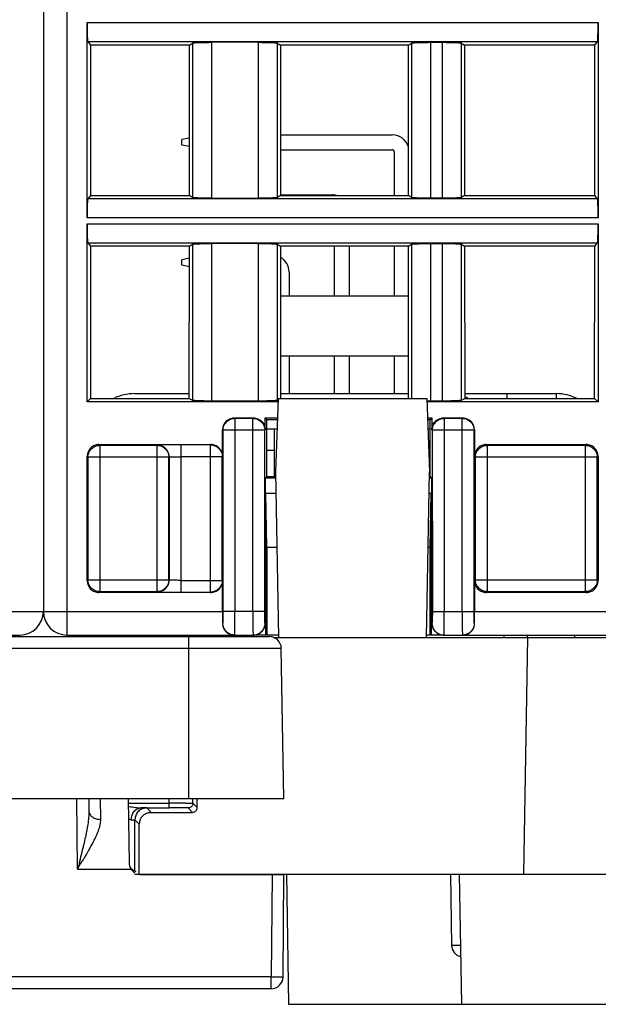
# Model space of a CAD drawing. Header units: millimetres. Extents: x 0 to 594, y 0 to 420.
# Tile 160 of 236: x 282 to 306, y 274 to 315. Entities that reach past the tile are written whole.
import ezdxf

# ---------------------------------------------------------------- set-up
doc = ezdxf.new("R2010")
doc.units = ezdxf.units.MM
doc.header["$LTSCALE"] = 32.67
doc.layers.get('0').update_dxf_attribs({"linetype": 'CONTINUOUS'})

msp = doc.modelspace()

# ---------------------------------------------------------------- linework, layer by layer
at = {"color": 7, "linetype": 'CONTINUOUS'}
for p, q in [((282.94479, 366.83035), (282.94479, 290.33035)), ((284.79464, 306.95536), (284.79464, 315.20533)), ((306.39495, 315.20533), (306.39495, 306.95536)), ((284.82135, 314.40609), (284.93773, 314.26059)), ((284.93773, 314.26059), (284.93967, 307.90253)), ((289.12394, 314.26059), (284.93773, 314.26059)), ((289.12006, 307.90253), (289.12394, 314.26059)), ((289.12394, 314.26059), (289.25355, 314.34152)), ((292.03798, 314.37401), (290.05158, 314.37401)), ((292.83604, 314.34152), (292.96565, 314.26059)), ((292.96565, 314.26059), (292.96953, 307.90253)), ((298.38394, 314.26059), (292.96565, 314.26059)), ((298.38006, 307.90253), (298.38394, 314.26059)), ((298.38394, 314.26059), (298.51355, 314.34152)), ((299.3116, 314.37401), (299.81799, 314.37401)), ((300.61604, 314.34152), (300.74565, 314.26059)), ((300.74565, 314.26059), (300.74953, 307.90253)), ((306.25186, 314.26059), (300.74565, 314.26059)), ((306.24992, 307.90253), (306.25186, 314.26059)), ((306.25186, 314.26059), (306.36824, 314.40609)), ((292.96796, 310.46535), (297.69389, 310.46535)), ((289.12154, 310.32888), (288.80389, 310.26535)), ((288.80389, 310.03535), (288.80389, 310.26535)), ((289.12132, 309.97186), (288.80389, 310.03535)), ((292.96835, 309.83535), (297.69389, 309.83535)), ((297.77889, 309.75035), (297.77889, 307.90253)), ((284.93967, 307.90253), (284.82135, 307.7546)), ((284.93967, 307.90253), (289.12006, 307.90253)), ((289.25355, 307.81918), (289.12006, 307.90253)), ((292.96953, 307.90253), (292.83604, 307.81918)), ((292.96953, 307.92535), (295.15389, 307.92535)), ((292.96953, 307.90253), (298.38006, 307.90253)), ((298.51355, 307.81918), (298.38006, 307.90253)), ((300.74953, 307.90253), (300.61604, 307.81918)), ((300.74953, 307.90253), (306.24992, 307.90253)), ((306.36824, 307.7546), (306.24992, 307.90253)), ((290.05161, 307.78669), (292.03801, 307.78669)), ((299.81799, 307.78669), (299.3116, 307.78669)), ((284.79464, 299.18019), (284.79464, 306.70533)), ((306.39495, 306.70533), (306.39495, 299.18019)), ((284.82135, 305.90609), (284.94032, 305.75735)), ((289.11875, 305.75735), (289.25355, 305.84152)), ((292.03798, 305.87401), (290.05158, 305.87401)), ((292.83604, 305.84152), (292.97084, 305.75735)), ((298.37875, 305.75735), (298.51355, 305.84152)), ((299.3116, 305.87401), (299.81799, 305.87401)), ((300.61604, 305.84152), (300.75084, 305.75735)), ((306.24927, 305.75735), (306.36824, 305.90609)), ((284.94032, 305.75735), (284.94228, 299.32783)), ((289.11875, 305.75735), (284.94032, 305.75735)), ((289.11483, 299.32783), (289.11875, 305.75735)), ((292.97084, 305.75735), (292.97476, 299.32783)), ((298.37875, 305.75735), (292.97084, 305.75735)), ((295.23889, 305.75735), (295.23889, 303.67035)), ((295.86889, 305.75735), (295.86889, 303.67035)), ((297.77889, 305.75735), (297.77889, 303.67035)), ((298.37483, 299.32783), (298.37875, 305.75735)), ((300.75084, 305.75735), (300.75476, 299.32783)), ((306.24927, 305.75735), (300.75084, 305.75735)), ((306.24731, 299.32783), (306.24927, 305.75735)), ((289.11844, 305.24826), (288.80389, 305.18535)), ((288.80389, 304.95535), (288.80389, 305.18535)), ((289.11822, 304.89248), (288.80389, 304.95535)), ((293.32889, 304.67035), (293.32889, 303.67035)), ((292.97211, 303.67035), (298.37748, 303.67035)), ((292.97366, 301.13035), (298.37593, 301.13035)), ((293.32889, 301.13035), (293.32889, 299.53035)), ((295.23889, 301.13035), (295.23889, 299.53035)), ((295.86889, 301.13035), (295.86889, 299.53035)), ((297.77889, 301.13035), (297.77889, 299.53035)), ((286.79562, 299.53035), (289.11495, 299.53035)), ((292.97464, 299.53035), (298.37495, 299.53035)), ((300.75464, 299.53035), (304.63037, 299.53035)), ((284.79464, 299.18019), (284.94228, 299.32783)), ((292.86601, 299.18019), (284.79464, 299.18019)), ((284.94228, 299.32783), (289.11483, 299.32783)), ((289.11483, 299.32783), (289.25355, 299.25856)), ((290.0516, 299.23257), (292.03799, 299.23257)), ((292.87125, 299.33035), (292.76299, 296.23035)), ((292.83604, 299.25856), (292.86932, 299.27518)), ((292.87125, 299.33035), (299.15474, 299.33035)), ((299.15474, 299.33035), (299.26299, 296.23035)), ((306.39495, 299.18019), (299.15998, 299.18019)), ((299.3116, 299.23257), (299.81799, 299.23257)), ((300.61604, 299.25856), (300.75476, 299.32783)), ((300.75476, 299.32783), (306.24731, 299.32783)), ((306.24731, 299.32783), (306.39495, 299.18019)), ((291.0208, 298.50428), (291.82084, 298.50428)), ((292.3208, 298.00423), (292.32087, 298.50428)), ((292.39479, 298.43035), (292.32086, 298.50428)), ((292.32086, 298.50428), (292.8424, 298.50428)), ((292.39479, 296.03034), (292.39479, 298.43035)), ((292.83982, 298.43035), (292.39479, 298.43035)), ((299.18359, 298.50428), (299.36873, 298.50428)), ((299.29479, 298.43035), (299.18617, 298.43035)), ((299.36873, 298.50428), (299.29479, 298.43035)), ((299.29479, 296.03035), (299.29479, 298.43034)), ((299.36872, 298.50429), (299.36879, 298.00419)), ((299.86872, 298.50428), (300.66876, 298.50428)), ((290.52087, 296.88026), (290.52087, 298.00436)), ((292.82585, 298.03035), (292.39479, 298.03035)), ((292.69889, 298.03035), (292.69889, 296.03035)), ((299.29479, 298.03035), (299.20014, 298.03035)), ((301.16872, 298.00436), (301.16872, 296.88026)), ((285.29456, 297.38019), (290.02092, 297.38019)), ((292.69889, 297.13035), (292.39479, 297.13035)), ((299.29479, 297.13035), (299.23157, 297.13035)), ((301.66864, 297.38019), (305.895, 297.38019)), ((284.79464, 291.63027), (284.79464, 296.88026)), ((306.39495, 296.88026), (306.39495, 291.63027)), ((292.76299, 296.23035), (292.88518, 289.23035)), ((299.14081, 289.23035), (299.26299, 296.23035)), ((292.32048, 295.95605), (292.31955, 289.83145)), ((292.32041, 295.95604), (292.39471, 296.03035)), ((292.76778, 295.95604), (292.32041, 295.95604)), ((292.39471, 296.03035), (292.76649, 296.03035)), ((299.36926, 295.95604), (299.25821, 295.95604)), ((299.2595, 296.03035), (299.29479, 296.03035)), ((299.29479, 296.03035), (299.36926, 295.95604)), ((299.37004, 289.83145), (299.36911, 295.95604)), ((292.39479, 293.03035), (292.35465, 295.33035)), ((292.35465, 289.33035), (292.35465, 295.33035)), ((292.35465, 295.33035), (292.7787, 295.33035)), ((299.24728, 295.33035), (299.33494, 295.33035)), ((299.29479, 293.03035), (299.33494, 295.33035)), ((299.33494, 295.33035), (299.33494, 289.33035)), ((292.39479, 293.03035), (292.39479, 289.33035)), ((292.81885, 293.03035), (292.39479, 293.03035)), ((299.29479, 293.03035), (299.20714, 293.03035)), ((299.29479, 289.33035), (299.29479, 293.03035)), ((290.52087, 290.33034), (290.52087, 291.63027)), ((301.16872, 291.63027), (301.16872, 290.33034)), ((290.02095, 291.13035), (285.29459, 291.13035)), ((305.89503, 291.13035), (301.66867, 291.13035)), ((273.62609, 289.26435), (292.4999, 289.26435)), ((274.57884, 289.33035), (281.94479, 289.33035)), ((283.94479, 289.33035), (291.81075, 289.33035)), ((292.88343, 289.33035), (291.81947, 289.33035)), ((292.67974, 289.23035), (425.54625, 289.23035)), ((299.87011, 289.33035), (299.14255, 289.33035)), ((299.87884, 289.33035), (307.24479, 289.33035)), ((302.41474, 289.33035), (302.41299, 289.23035)), ((293.11299, 282.43035), (293.00232, 288.77062)), ((273.01299, 282.43035), (293.11299, 282.43035)), ((284.8656, 282.43035), (284.87027, 281.89447)), ((286.5249, 282.39911), (286.57188, 279.70804)), ((288.26735, 282.14515), (288.26736, 282.22948)), ((288.26737, 282.02948), (288.26735, 282.14515)), ((289.26734, 282.22597), (289.26734, 282.43035)), ((289.45225, 282.0411), (289.45228, 282.43035)), ((287.08296, 282.02949), (288.28302, 282.02947)), ((287.5021, 281.84109), (289.25226, 281.84112)), ((286.81734, 279.35327), (286.81734, 281.52601)), ((287.00204, 279.23035), (287.0022, 281.34115)), ((286.86876, 279.32547), (286.65385, 279.44166)), ((286.81734, 279.23035), (308.53537, 279.23035)), ((287.07437, 279.21435), (293.11299, 279.21435)), ((293.07524, 274.88846), (293.11299, 279.21435)), ((293.21699, 279.23035), (293.31299, 273.73035)), ((300.14876, 279.23035), (300.20128, 276.22162)), ((300.51699, 279.23035), (300.61299, 273.73035)), ((292.57276, 274.39035), (273.55323, 274.39035)), ((293.31299, 273.73035), (308.11299, 273.73035))]:
    msp.add_line(p, q, dxfattribs=at)
at = {"color": 9, "linetype": 'CONTINUOUS'}
for p, q in [((283.94479, 366.83035), (283.94479, 289.33035)), ((284.79464, 315.20533), (306.39495, 315.20533)), ((284.82135, 314.40609), (306.36824, 314.40609)), ((289.25355, 314.34152), (289.25355, 307.81918)), ((290.0516, 314.37401), (290.0516, 307.78669)), ((292.03799, 307.78669), (292.03799, 314.37401)), ((292.83604, 307.81918), (292.83604, 314.34152)), ((298.51355, 314.34152), (298.51355, 307.81918)), ((299.3116, 314.37401), (299.3116, 307.78669)), ((299.81799, 307.78669), (299.81799, 314.37401)), ((300.61604, 307.81918), (300.61604, 314.34152)), ((306.36824, 307.7546), (284.82135, 307.7546)), ((306.39495, 306.95536), (284.79464, 306.95536)), ((284.79464, 306.70533), (306.39495, 306.70533)), ((284.82135, 305.90609), (306.36824, 305.90609)), ((289.25355, 305.84152), (289.25355, 299.25856)), ((290.0516, 305.87401), (290.0516, 299.23257)), ((292.03799, 299.23257), (292.03799, 305.87401)), ((292.83604, 299.25856), (292.83604, 305.84152)), ((298.51355, 305.84152), (298.51355, 299.33035)), ((299.3116, 305.87401), (299.3116, 299.23257)), ((299.81799, 299.23257), (299.81799, 305.87401)), ((300.61604, 299.25856), (300.61604, 305.84152)), ((302.53028, 299.53035), (302.53028, 299.32783)), ((304.63037, 299.32783), (304.63037, 299.53035)), ((291.03846, 298.48668), (291.0208, 298.50428)), ((291.0384, 298.48668), (291.0384, 290.33035)), ((291.80324, 298.48668), (291.03846, 298.48668)), ((291.80324, 298.48668), (291.82084, 298.50428)), ((291.80326, 297.98675), (291.80326, 298.48668)), ((299.88638, 298.48668), (299.86872, 298.50428)), ((299.88633, 298.48668), (299.88633, 297.98675)), ((300.65116, 298.48668), (299.88638, 298.48668)), ((300.65116, 298.48668), (300.66876, 298.50428)), ((300.65119, 290.33035), (300.65119, 298.48668)), ((290.52087, 298.00436), (290.53848, 297.98675)), ((290.53848, 297.98675), (290.53848, 290.33035)), ((291.80268, 297.98675), (290.53848, 297.98675)), ((291.80268, 290.33035), (291.80268, 297.98675)), ((292.30319, 297.98668), (291.80326, 297.98675)), ((292.30202, 290.33027), (292.30319, 297.98663)), ((292.3208, 298.00423), (292.30319, 297.98663)), ((299.36879, 298.00419), (299.3864, 297.98668)), ((299.88633, 297.98675), (299.3864, 297.98668)), ((299.3864, 297.98668), (299.38757, 290.33027)), ((299.88691, 297.98675), (299.88691, 290.33035)), ((301.15111, 297.98675), (299.88691, 297.98675)), ((301.16872, 298.00436), (301.15111, 297.98675)), ((301.15111, 290.33035), (301.15111, 297.98675)), ((285.32968, 297.34513), (285.29456, 297.38019)), ((285.32962, 297.34513), (285.32962, 291.1654)), ((287.75573, 297.34513), (285.32968, 297.34513)), ((287.75573, 297.34513), (287.76126, 297.35066)), ((287.75575, 291.1654), (287.75575, 297.34513)), ((288.76114, 297.36782), (288.76114, 291.14272)), ((290.00858, 291.14271), (290.00858, 297.36782)), ((301.70376, 297.34513), (301.66864, 297.38019)), ((301.7037, 297.34513), (301.7037, 291.1654)), ((305.85994, 297.34513), (301.70376, 297.34513)), ((305.85994, 297.34513), (305.895, 297.38019)), ((305.85997, 291.1654), (305.85997, 297.34513)), ((284.79464, 296.88026), (284.8297, 296.8452)), ((284.8297, 296.8452), (284.8297, 291.66533)), ((288.25568, 296.8452), (284.8297, 296.8452)), ((288.26122, 296.85074), (288.25568, 296.8452)), ((288.25568, 291.66533), (288.25568, 296.8452)), ((288.26122, 296.85074), (288.26122, 291.65979)), ((290.5085, 296.86789), (288.76114, 296.86789)), ((290.5085, 291.64264), (290.5085, 296.86789)), ((301.16872, 296.88026), (301.20378, 296.8452)), ((301.20378, 296.8452), (301.20378, 291.66533)), ((306.35989, 296.8452), (301.20378, 296.8452)), ((306.39495, 296.88026), (306.35989, 296.8452)), ((306.35989, 291.66533), (306.35989, 296.8452)), ((284.79464, 291.63027), (284.8297, 291.66533)), ((284.8297, 291.66533), (288.25568, 291.66533)), ((288.26122, 291.65979), (288.25568, 291.66533)), ((288.76114, 291.64264), (290.5085, 291.64264)), ((301.16872, 291.63027), (301.20378, 291.66533)), ((301.20378, 291.66533), (306.35989, 291.66533)), ((306.39495, 291.63027), (306.35989, 291.66533)), ((285.32965, 291.1654), (285.29459, 291.13035)), ((285.32965, 291.1654), (287.7557, 291.1654)), ((287.7557, 291.1654), (287.7613, 291.15987)), ((301.70373, 291.1654), (301.66867, 291.13035)), ((301.70373, 291.1654), (305.85991, 291.1654)), ((305.85991, 291.1654), (305.89503, 291.13035)), ((275.86872, 290.33034), (290.52087, 290.33034)), ((292.30202, 290.33027), (290.53848, 290.33035)), ((299.38757, 290.33027), (299.88749, 290.33035)), ((299.88691, 290.33035), (301.15111, 290.33035)), ((301.16872, 290.33034), (315.82087, 290.33034)), ((290.52975, 289.83035), (290.51853, 289.83035)), ((292.31955, 289.83145), (292.31067, 289.83027)), ((299.37892, 289.83027), (299.37004, 289.83145)), ((301.17106, 289.83035), (301.15984, 289.83035)), ((289.09299, 282.43035), (289.09299, 289.26435)), ((303.2492, 279.23035), (303.42375, 289.23035)), ((303.41284, 289.23035), (303.41459, 289.33035)), ((305.41313, 289.23035), (305.41138, 289.33035)), ((273.12366, 288.77062), (293.00232, 288.77062)), ((284.3892, 279.44166), (284.36312, 282.43038)), ((285.37275, 281.54405), (285.36373, 282.43035)), ((286.52787, 282.22948), (288.26735, 282.22948)), ((288.26735, 282.22948), (288.26735, 282.43035)), ((289.45225, 282.0411), (289.26734, 282.22597)), ((287.50222, 281.84112), (287.31733, 282.026)), ((289.06734, 282.026), (289.25227, 281.84109)), ((286.81734, 281.52601), (287.0022, 281.34115)), ((284.3892, 279.44166), (286.65383, 279.44166)), ((292.61051, 279.21435), (292.57276, 274.88846)), ((300.56926, 276.21807), (300.49417, 276.21801)), ((292.57276, 274.88846), (273.55323, 274.88846)), ((292.57276, 274.39035), (292.57276, 274.88846))]:
    msp.add_line(p, q, dxfattribs=at)
at = {"color": 7, "linetype": 'CONTINUOUS'}
for points in [[(290.57698, 289.62768), (290.58217, 289.61697), (290.59372, 289.59516), (290.60667, 289.57337), (290.62104, 289.5518), (290.63678, 289.53069), (290.6539, 289.51013), (290.67244, 289.49026), (290.69224, 289.47132), (290.71322, 289.45344), (290.73537, 289.43663), (290.75864, 289.42094), (290.78292, 289.40646), (290.80819, 289.39323), (290.83455, 289.38125), (290.86192, 289.37062), (290.89024, 289.36145), (290.91956, 289.35381), (290.94981, 289.34783), (290.98088, 289.34365), (291.01277, 289.34143), (291.03001, 289.3411)], [(286.7641, 279.38206), (286.7613, 279.38359), (286.75843, 279.38521), (286.75547, 279.3869), (286.75243, 279.38866), (286.74929, 279.39053), (286.74601, 279.39252), (286.74262, 279.39462), (286.73918, 279.39681), (286.73559, 279.39915), (286.73194, 279.40158), (286.72852, 279.40393), (286.7254, 279.40612), (286.72249, 279.40821), (286.71987, 279.41013), (286.71761, 279.41182), (286.71563, 279.41333), (286.71377, 279.41478), (286.71204, 279.41614), (286.71043, 279.41742), (286.70874, 279.41879), (286.70693, 279.42029), (286.70504, 279.42187), (286.70302, 279.42359), (286.70089, 279.42543), (286.69865, 279.42742), (286.6962, 279.42963), (286.69359, 279.43203), (286.69078, 279.43468), (286.6876, 279.43775), (286.68399, 279.44134), (286.68003, 279.44539), (286.67574, 279.44995), (286.67091, 279.45527), (286.6658, 279.46114), (286.66103, 279.46685), (286.65677, 279.47215), (286.65283, 279.47723), (286.64928, 279.48195), (286.64619, 279.4862), (286.64345, 279.49005), (286.64095, 279.49366), (286.63866, 279.49705), (286.63658, 279.50017), (286.63464, 279.50316), (286.63283, 279.506), (286.63113, 279.50869), (286.62951, 279.51132), (286.62796, 279.51388), (286.62647, 279.51637), (286.62499, 279.51887), (286.62351, 279.52141), (286.62205, 279.52397), (286.62059, 279.52657), (286.61914, 279.5292), (286.61769, 279.53187), (286.61622, 279.53462), (286.61473, 279.53745), (286.61324, 279.54036), (286.61169, 279.54341), (286.6101, 279.54665), (286.60846, 279.55003), (286.60681, 279.55354), (286.60509, 279.55727), (286.60336, 279.56114), (286.60172, 279.5649), (286.60019, 279.56851), (286.59874, 279.57202), (286.59745, 279.57523), (286.59635, 279.57805), (286.59539, 279.58056), (286.59453, 279.58286), (286.59378, 279.58487)], [(289.03708, 279.23035), (289.03795, 279.22717), (289.04307, 279.21435)]]:
    msp.add_lwpolyline(points, dxfattribs=at)
for centre, radius, start, end in [((297.69389, 309.75035), 0.715, 15.706306, 90), ((297.69389, 309.75035), 0.085, 0, 90), ((295.15389, 307.21035), 0.715, 75.772547, 90), ((292.61389, 304.67035), 0.715, 0, 60.024643), ((286.79562, 297.53035), 2, 90, 115.93132), ((304.63037, 297.53035), 2, 64.008371, 90), ((299.31015, 321.55456), 22.32199, 269.609501, 269.830738), ((299.31163, 321.9372), 22.70463, 269.829861, 269.999922), ((300.03037, 297.53035), 2, 64.06868, 68.747378), ((281.94479, 290.33035), 1, 270, 360), ((283.94479, 290.33035), 1, 180, 270), ((291.01609, 289.82264), 0.49715, 203.645641, 221.80726), ((291.0108, 289.8186), 0.49051, 221.868008, 224.174441), ((291.00776, 289.81554), 0.48621, 224.165261, 239.035171), ((292.4999, 288.76185), 0.5025, 1, 90), ((299.86988, 289.88815), 0.55781, 265.368271, 270.023951), ((300.68601, 289.80728), 0.47693, 270.010126, 280.358222), ((300.68156, 289.81604), 0.48677, 301.058469, 306.026169), ((300.68117, 289.81633), 0.48723, 306.043052, 315.822875), ((287.07484, 279.71478), 0.50043, 263.482852, 269.945801), ((300.7012, 276.23035), 0.5, 180.999999, 255.707998), ((292.57276, 274.89285), 0.5025, 270, 359.5)]:
    msp.add_arc(centre, radius, start, end, dxfattribs=at)
at = {"color": 9, "linetype": 'CONTINUOUS'}
msp.add_arc((287.91323, 290.24015), 8.26131, 260.362818, 260.660028, dxfattribs=at)
at = {"color": 7, "linetype": 'CONTINUOUS'}
for centre, major_axis, ratio, start_param, end_param in [((291.02095, 298.00421), (0.35366, -0.35366), 0.99969546, 3.14159265, 3.92683852), ((300.66864, 298.00421), (0.35366, 0.35366), 0.99969546, -0.78524587, 0), ((285.29471, 296.88011), (0.35366, -0.35366), 0.99969546, 3.14159265, 3.92683852), ((290.0208, 296.88011), (-0.35366, -0.35366), 0.99969546, 2.35634678, 3.14159265), ((301.66879, 296.88011), (0.35366, -0.35366), 0.99969546, 3.14159265, 3.92683852), ((305.89488, 296.88011), (-0.35366, -0.35366), 0.99969546, 2.35634678, 3.14159265), ((285.29471, 291.63042), (0.35366, 0.35366), 0.99969546, 2.35634678, 3.14159265), ((305.89488, 291.63042), (-0.35366, 0.35366), 0.99969546, 3.14159265, 3.92683852), ((287.5022, 281.34114), (0.47435, 0.15811), 0.9999048, 2.03441652, 2.81980516)]:
    msp.add_ellipse(centre, major_axis=major_axis, ratio=ratio, start_param=start_param, end_param=end_param, dxfattribs=at)
for points, knots in [([(284.79464, 315.20533), (284.79464, 315.15475), (284.79529, 314.97033), (284.79792, 314.78589), (284.80239, 314.65212)], [0, 0, 0, 0, 0.27428543, 1, 1, 1, 1]), ([(306.3872, 314.65212), (306.38853, 314.692), (306.39343, 314.87637), (306.39495, 315.06081), (306.39495, 315.20533)], [0, 0, 0, 0, 0.21636758, 1, 1, 1, 1]), ([(284.80239, 314.65212), (284.8035, 314.61892), (284.80569, 314.5603), (284.81024, 314.48552), (284.81388, 314.43856), (284.81812, 314.41546), (284.8198, 314.40803), (284.82135, 314.40609)], [0, 0, 0, 0, 0.40314574, 0.7108781, 0.91163008, 0.96987308, 1, 1, 1, 1]), ([(306.36824, 314.40609), (306.36979, 314.40803), (306.37147, 314.41546), (306.3757, 314.43856), (306.37935, 314.48552), (306.3839, 314.5603), (306.38609, 314.61892), (306.3872, 314.65212)], [0, 0, 0, 0, 0.03012692, 0.08836991, 0.28912189, 0.59685425, 1, 1, 1, 1]), ([(289.25355, 314.34152), (289.26069, 314.34597), (289.28734, 314.34896), (289.33752, 314.35572), (289.41408, 314.36028), (289.4728, 314.36327), (289.50599, 314.36462)], [0, 0, 0, 0, 0.09942633, 0.30382068, 0.60760815, 1, 1, 1, 1]), ([(289.50599, 314.36462), (289.54553, 314.36623), (289.72734, 314.37215), (289.90926, 314.37401), (290.05158, 314.37401)], [0, 0, 0, 0, 0.21756521, 1, 1, 1, 1]), ([(292.03798, 314.37401), (292.08772, 314.37401), (292.26961, 314.37322), (292.45153, 314.37), (292.58359, 314.36462)], [0, 0, 0, 0, 0.27341699, 1, 1, 1, 1]), ([(292.58359, 314.36462), (292.61679, 314.36327), (292.67552, 314.36028), (292.75208, 314.35572), (292.80226, 314.34896), (292.8289, 314.34597), (292.83604, 314.34151)], [0, 0, 0, 0, 0.39241274, 0.69620943, 0.90058912, 1, 1, 1, 1]), ([(298.51355, 314.34152), (298.52069, 314.34597), (298.54734, 314.34896), (298.59752, 314.35572), (298.67408, 314.36028), (298.7328, 314.36327), (298.76599, 314.36462)], [0, 0, 0, 0, 0.09942633, 0.30382068, 0.60760815, 1, 1, 1, 1]), ([(298.76599, 314.36462), (298.80553, 314.36623), (298.98734, 314.37215), (299.16926, 314.37401), (299.31158, 314.37401)], [0, 0, 0, 0, 0.21756521, 1, 1, 1, 1]), ([(299.81798, 314.37401), (299.86772, 314.37401), (300.04961, 314.37322), (300.23153, 314.37), (300.36359, 314.36462)], [0, 0, 0, 0, 0.27341699, 1, 1, 1, 1]), ([(300.36359, 314.36462), (300.39679, 314.36327), (300.45552, 314.36028), (300.53208, 314.35572), (300.58226, 314.34896), (300.6089, 314.34597), (300.61604, 314.34151)], [0, 0, 0, 0, 0.39241274, 0.69620943, 0.90058912, 1, 1, 1, 1]), ([(284.80239, 307.50857), (284.80106, 307.46869), (284.79616, 307.28433), (284.79464, 307.09988), (284.79464, 306.95536)], [0, 0, 0, 0, 0.21636758, 1, 1, 1, 1]), ([(284.82135, 307.7546), (284.8198, 307.75266), (284.81812, 307.74523), (284.81388, 307.72213), (284.81024, 307.67517), (284.80569, 307.60039), (284.8035, 307.54178), (284.80239, 307.50857)], [0, 0, 0, 0, 0.03012692, 0.08836991, 0.28912189, 0.59685425, 1, 1, 1, 1]), ([(289.506, 307.79607), (289.4728, 307.79742), (289.41407, 307.80041), (289.33751, 307.80498), (289.28733, 307.81174), (289.26069, 307.81472), (289.25355, 307.81918)], [0, 0, 0, 0, 0.39241264, 0.69620929, 0.90058904, 1, 1, 1, 1]), ([(290.05161, 307.78669), (290.00187, 307.78669), (289.81997, 307.78748), (289.63806, 307.79069), (289.506, 307.79607)], [0, 0, 0, 0, 0.27341699, 1, 1, 1, 1]), ([(292.5836, 307.79607), (292.54405, 307.79446), (292.36225, 307.78854), (292.18033, 307.78669), (292.03801, 307.78669)], [0, 0, 0, 0, 0.21756522, 1, 1, 1, 1]), ([(292.83604, 307.81918), (292.8289, 307.81472), (292.80225, 307.81174), (292.75207, 307.80497), (292.67551, 307.80041), (292.61679, 307.79742), (292.5836, 307.79607)], [0, 0, 0, 0, 0.0994263, 0.30382062, 0.60760811, 1, 1, 1, 1]), ([(298.766, 307.79607), (298.7328, 307.79742), (298.67407, 307.80041), (298.59751, 307.80498), (298.54733, 307.81174), (298.52069, 307.81472), (298.51355, 307.81918)], [0, 0, 0, 0, 0.39241264, 0.69620929, 0.90058904, 1, 1, 1, 1]), ([(299.31161, 307.78669), (299.26187, 307.78669), (299.07997, 307.78748), (298.89806, 307.79069), (298.766, 307.79607)], [0, 0, 0, 0, 0.27341699, 1, 1, 1, 1]), ([(300.3636, 307.79607), (300.32405, 307.79446), (300.14225, 307.78854), (299.96033, 307.78669), (299.81801, 307.78669)], [0, 0, 0, 0, 0.21756522, 1, 1, 1, 1]), ([(300.61604, 307.81918), (300.6089, 307.81472), (300.58225, 307.81174), (300.53207, 307.80497), (300.45551, 307.80041), (300.39679, 307.79742), (300.3636, 307.79607)], [0, 0, 0, 0, 0.0994263, 0.30382062, 0.60760811, 1, 1, 1, 1]), ([(306.3872, 307.50857), (306.38609, 307.54178), (306.3839, 307.60039), (306.37935, 307.67517), (306.3757, 307.72213), (306.37147, 307.74523), (306.36979, 307.75266), (306.36824, 307.7546)], [0, 0, 0, 0, 0.40314574, 0.7108781, 0.91163008, 0.96987308, 1, 1, 1, 1]), ([(306.39495, 306.95536), (306.39495, 307.00595), (306.3943, 307.19037), (306.39167, 307.37481), (306.3872, 307.50857)], [0, 0, 0, 0, 0.27428543, 1, 1, 1, 1]), ([(284.79464, 306.70533), (284.79464, 306.65475), (284.79529, 306.47033), (284.79792, 306.28589), (284.80239, 306.15212)], [0, 0, 0, 0, 0.27428543, 1, 1, 1, 1]), ([(306.3872, 306.15212), (306.38853, 306.192), (306.39343, 306.37637), (306.39495, 306.56081), (306.39495, 306.70533)], [0, 0, 0, 0, 0.21636758, 1, 1, 1, 1]), ([(284.80239, 306.15212), (284.8035, 306.11892), (284.80569, 306.0603), (284.81024, 305.98552), (284.81388, 305.93856), (284.81812, 305.91546), (284.8198, 305.90803), (284.82135, 305.90609)], [0, 0, 0, 0, 0.40314574, 0.7108781, 0.91163008, 0.96987308, 1, 1, 1, 1]), ([(289.25355, 305.84152), (289.26069, 305.84597), (289.28734, 305.84896), (289.33752, 305.85572), (289.41408, 305.86028), (289.4728, 305.86327), (289.50599, 305.86462)], [0, 0, 0, 0, 0.09942633, 0.30382068, 0.60760815, 1, 1, 1, 1]), ([(289.50599, 305.86462), (289.54553, 305.86623), (289.72734, 305.87215), (289.90926, 305.87401), (290.05158, 305.87401)], [0, 0, 0, 0, 0.21756521, 1, 1, 1, 1]), ([(292.03798, 305.87401), (292.08772, 305.87401), (292.26961, 305.87322), (292.45153, 305.87), (292.58359, 305.86462)], [0, 0, 0, 0, 0.27341699, 1, 1, 1, 1]), ([(292.58359, 305.86462), (292.61679, 305.86327), (292.67552, 305.86028), (292.75208, 305.85572), (292.80226, 305.84896), (292.8289, 305.84597), (292.83604, 305.84151)], [0, 0, 0, 0, 0.39241274, 0.69620943, 0.90058912, 1, 1, 1, 1]), ([(298.51355, 305.84152), (298.52069, 305.84597), (298.54734, 305.84896), (298.59752, 305.85572), (298.67408, 305.86028), (298.7328, 305.86327), (298.76599, 305.86462)], [0, 0, 0, 0, 0.09942633, 0.30382068, 0.60760815, 1, 1, 1, 1]), ([(298.76599, 305.86462), (298.80553, 305.86623), (298.98734, 305.87215), (299.16926, 305.87401), (299.31158, 305.87401)], [0, 0, 0, 0, 0.21756521, 1, 1, 1, 1]), ([(299.81798, 305.87401), (299.86772, 305.87401), (300.04961, 305.87322), (300.23153, 305.87), (300.36359, 305.86462)], [0, 0, 0, 0, 0.27341699, 1, 1, 1, 1]), ([(300.36359, 305.86462), (300.39679, 305.86327), (300.45552, 305.86028), (300.53208, 305.85572), (300.58226, 305.84896), (300.6089, 305.84597), (300.61604, 305.84151)], [0, 0, 0, 0, 0.39241274, 0.69620943, 0.90058912, 1, 1, 1, 1]), ([(306.36824, 305.90609), (306.36979, 305.90803), (306.37147, 305.91546), (306.3757, 305.93856), (306.37935, 305.98552), (306.3839, 306.0603), (306.38609, 306.11892), (306.3872, 306.15212)], [0, 0, 0, 0, 0.03012692, 0.08836991, 0.28912189, 0.59685425, 1, 1, 1, 1]), ([(289.25355, 299.25856), (289.26099, 299.25484), (289.28726, 299.25272), (289.33764, 299.24712), (289.41405, 299.24357), (289.47281, 299.24115), (289.506, 299.24007)], [0, 0, 0, 0, 0.09838555, 0.30267234, 0.60689597, 1, 1, 1, 1]), ([(289.506, 299.24007), (289.54556, 299.23879), (289.72738, 299.23405), (289.90929, 299.23257), (290.0516, 299.23257)], [0, 0, 0, 0, 0.21756947, 1, 1, 1, 1]), ([(292.03799, 299.23257), (292.08772, 299.23257), (292.2696, 299.2332), (292.4515, 299.23577), (292.58359, 299.24007)], [0, 0, 0, 0, 0.27340487, 1, 1, 1, 1]), ([(292.58359, 299.24007), (292.61678, 299.24115), (292.67554, 299.24357), (292.75195, 299.24712), (292.80233, 299.25272), (292.8286, 299.25484), (292.83604, 299.25856)], [0, 0, 0, 0, 0.39310402, 0.69732765, 0.90161445, 1, 1, 1, 1]), ([(299.81799, 299.23257), (299.86772, 299.23257), (300.0496, 299.2332), (300.2315, 299.23577), (300.36359, 299.24007)], [0, 0, 0, 0, 0.27340487, 1, 1, 1, 1]), ([(300.36359, 299.24007), (300.39678, 299.24115), (300.45554, 299.24357), (300.53195, 299.24712), (300.58233, 299.25272), (300.6086, 299.25484), (300.61604, 299.25856)], [0, 0, 0, 0, 0.39310402, 0.69732765, 0.90161445, 1, 1, 1, 1]), ([(290.66729, 298.35787), (290.71326, 298.40385), (290.82443, 298.47842), (290.95577, 298.50429), (291.0208, 298.50428)], [0, 0, 0, 0, 0.49999893, 1, 1, 1, 1]), ([(291.82087, 298.50428), (291.8859, 298.50429), (292.01725, 298.47841), (292.12842, 298.40383), (292.1744, 298.35784)], [0, 0, 0, 0, 0.50000196, 1, 1, 1, 1]), ([(292.1744, 298.35784), (292.22041, 298.31182), (292.29503, 298.20052), (292.32085, 298.06905), (292.32083, 298.00397)], [0, 0, 0, 0, 0.49999302, 1, 1, 1, 1]), ([(299.36876, 298.00401), (299.36874, 298.06908), (299.39457, 298.20053), (299.46917, 298.31181), (299.51517, 298.35783)], [0, 0, 0, 0, 0.50000687, 1, 1, 1, 1]), ([(299.51517, 298.35783), (299.56115, 298.40382), (299.67233, 298.47841), (299.8037, 298.50429), (299.86873, 298.50428)], [0, 0, 0, 0, 0.49999844, 1, 1, 1, 1]), ([(300.66879, 298.50428), (300.73382, 298.50429), (300.86516, 298.47842), (300.97633, 298.40385), (301.0223, 298.35787)], [0, 0, 0, 0, 0.50000107, 1, 1, 1, 1]), ([(285.29456, 297.38019), (285.22944, 297.38019), (285.09705, 297.3571), (284.9871, 297.27982), (284.94105, 297.23377)], [0, 0, 0, 0, 0.50000104, 1, 1, 1, 1]), ([(290.37446, 297.23377), (290.32841, 297.27982), (290.21846, 297.3571), (290.08607, 297.38019), (290.02095, 297.38019)], [0, 0, 0, 0, 0.49999896, 1, 1, 1, 1]), ([(301.66864, 297.38019), (301.60352, 297.38019), (301.47113, 297.3571), (301.36118, 297.27982), (301.31513, 297.23377)], [0, 0, 0, 0, 0.50000104, 1, 1, 1, 1]), ([(306.24854, 297.23377), (306.20249, 297.27982), (306.09254, 297.3571), (305.96015, 297.38019), (305.89503, 297.38019)], [0, 0, 0, 0, 0.49999896, 1, 1, 1, 1]), ([(290.37446, 291.27676), (290.4205, 291.32281), (290.49779, 291.43276), (290.52087, 291.56515), (290.52087, 291.63027)], [0, 0, 0, 0, 0.49999929, 1, 1, 1, 1]), ([(301.16872, 291.63027), (301.16872, 291.56515), (301.1918, 291.43276), (301.26908, 291.32281), (301.31513, 291.27676)], [0, 0, 0, 0, 0.50000071, 1, 1, 1, 1]), ([(284.94105, 291.27676), (284.9871, 291.23071), (285.09705, 291.15344), (285.22944, 291.13034), (285.29456, 291.13035)], [0, 0, 0, 0, 0.49999896, 1, 1, 1, 1]), ([(290.02095, 291.13035), (290.08607, 291.13034), (290.21846, 291.15344), (290.32841, 291.23071), (290.37446, 291.27676)], [0, 0, 0, 0, 0.50000104, 1, 1, 1, 1]), ([(301.31513, 291.27676), (301.36118, 291.23071), (301.47113, 291.15344), (301.60352, 291.13034), (301.66864, 291.13035)], [0, 0, 0, 0, 0.49999896, 1, 1, 1, 1]), ([(305.89503, 291.13035), (305.96015, 291.13034), (306.09254, 291.15344), (306.20249, 291.23071), (306.24854, 291.27676)], [0, 0, 0, 0, 0.50000104, 1, 1, 1, 1]), ([(290.52087, 290.33034), (290.52087, 290.28684), (290.52068, 290.12017), (290.51977, 289.9535), (290.51853, 289.83035)], [0, 0, 0, 0, 0.2610187, 1, 1, 1, 1]), ([(301.17106, 289.83035), (301.17066, 289.86945), (301.16925, 290.03611), (301.16872, 290.20278), (301.16872, 290.33034)], [0, 0, 0, 0, 0.23460773, 1, 1, 1, 1]), ([(290.51853, 289.83035), (290.51834, 289.81152), (290.52172, 289.74078), (290.53986, 289.67081), (290.56068, 289.62324)], [0, 0, 0, 0, 0.26611564, 1, 1, 1, 1]), ([(292.17308, 289.47679), (292.21949, 289.52318), (292.29445, 289.63566), (292.32016, 289.76826), (292.32002, 289.83389)], [0, 0, 0, 0, 0.49994588, 1, 1, 1, 1]), ([(299.36957, 289.83379), (299.36943, 289.76818), (299.3952, 289.63565), (299.47008, 289.52319), (299.51647, 289.47682)], [0, 0, 0, 0, 0.5000529, 1, 1, 1, 1]), ([(301.03061, 289.47679), (301.04042, 289.48689), (301.07964, 289.53095), (301.11091, 289.58212), (301.12891, 289.62324)], [0, 0, 0, 0, 0.2387698, 1, 1, 1, 1]), ([(301.12891, 289.62324), (301.1356, 289.63851), (301.1606, 289.70472), (301.1716, 289.77629), (301.17106, 289.83035)], [0, 0, 0, 0, 0.23567098, 1, 1, 1, 1]), ([(290.7576, 289.39863), (290.77655, 289.38726), (290.85291, 289.34816), (290.93993, 289.33035), (291.00349, 289.33035)], [0, 0, 0, 0, 0.25795029, 1, 1, 1, 1]), ([(291.81947, 289.33035), (291.88461, 289.33035), (292.01703, 289.35344), (292.12701, 289.43073), (292.17308, 289.47679)], [0, 0, 0, 0, 0.49999967, 1, 1, 1, 1]), ([(299.51647, 289.47682), (299.55729, 289.43601), (299.65246, 289.36595), (299.76732, 289.33685), (299.82484, 289.33217)], [0, 0, 0, 0, 0.50003948, 1, 1, 1, 1]), ([(300.77177, 289.33812), (300.81386, 289.34582), (300.86946, 289.364), (300.92006, 289.39145), (300.93269, 289.39906)], [0, 0, 0, 0, 0.7438207, 1, 1, 1, 1]), ([(286.5249, 282.3991), (286.52479, 282.40567), (286.5379, 282.41492), (286.55657, 282.41967), (286.59196, 282.42584), (286.64979, 282.42917), (286.70018, 282.43006), (286.72885, 282.43023)], [0, 0, 0, 0, 0.09307094, 0.17609362, 0.28756838, 0.59401369, 1, 1, 1, 1]), ([(288.97291, 282.22846), (288.92247, 282.22864), (288.68728, 282.22928), (288.4521, 282.22947), (288.26735, 282.22948)], [0, 0, 0, 0, 0.21446903, 1, 1, 1, 1]), ([(288.97291, 282.22846), (289.01436, 282.22831), (289.07269, 282.22811), (289.14501, 282.22762), (289.1871, 282.22752), (289.22004, 282.22674), (289.24461, 282.22755), (289.25835, 282.22524), (289.26604, 282.22715), (289.26734, 282.22597)], [0, 0, 0, 0, 0.4222791, 0.59416694, 0.73720847, 0.8502227, 0.93212281, 0.98219827, 1, 1, 1, 1]), ([(287.14867, 281.69467), (287.19471, 281.74071), (287.30463, 281.81797), (287.43699, 281.84109), (287.5021, 281.84109)], [0, 0, 0, 0, 0.49999258, 1, 1, 1, 1]), ([(286.57188, 279.70804), (286.57266, 279.66116), (286.58665, 279.56684), (286.62807, 279.48095), (286.65385, 279.44166)], [0, 0, 0, 0, 0.49943245, 1, 1, 1, 1])]:
    msp.add_open_spline(points, degree=3, knots=knots, dxfattribs=at)
at = {"color": 9, "linetype": 'CONTINUOUS'}
for points, knots in [([(290.53848, 297.98675), (290.5385, 298.05176), (290.56441, 298.18308), (290.63898, 298.29422), (290.68496, 298.3402)], [0, 0, 0, 0, 0.49997841, 1, 1, 1, 1]), ([(290.68496, 298.3402), (290.73093, 298.38617), (290.84208, 298.46076), (290.97341, 298.48666), (291.03843, 298.48668)], [0, 0, 0, 0, 0.49997079, 1, 1, 1, 1]), ([(291.80323, 298.48668), (291.86826, 298.48666), (291.9996, 298.46075), (292.11076, 298.38615), (292.15673, 298.34017)], [0, 0, 0, 0, 0.50002933, 1, 1, 1, 1]), ([(292.15673, 298.34017), (292.20272, 298.29418), (292.2773, 298.18301), (292.30318, 298.05165), (292.30319, 297.98663)], [0, 0, 0, 0, 0.50002142, 1, 1, 1, 1]), ([(299.3864, 297.98663), (299.38641, 298.05165), (299.41229, 298.18301), (299.48687, 298.29418), (299.53285, 298.34017)], [0, 0, 0, 0, 0.49997858, 1, 1, 1, 1]), ([(299.53285, 298.34017), (299.57883, 298.38615), (299.68999, 298.46075), (299.82133, 298.48666), (299.88636, 298.48668)], [0, 0, 0, 0, 0.49997067, 1, 1, 1, 1]), ([(300.65115, 298.48668), (300.71618, 298.48666), (300.84751, 298.46076), (300.95866, 298.38617), (301.00463, 298.3402)], [0, 0, 0, 0, 0.50002921, 1, 1, 1, 1]), ([(301.00463, 298.3402), (301.05061, 298.29422), (301.12518, 298.18308), (301.15109, 298.05176), (301.15111, 297.98675)], [0, 0, 0, 0, 0.50002159, 1, 1, 1, 1]), ([(284.8297, 296.8452), (284.82972, 296.91021), (284.85563, 297.04153), (284.9302, 297.15267), (284.97618, 297.19865)], [0, 0, 0, 0, 0.49997841, 1, 1, 1, 1]), ([(284.97618, 297.19865), (285.02215, 297.24462), (285.1333, 297.31921), (285.26463, 297.34511), (285.32965, 297.34512)], [0, 0, 0, 0, 0.49997079, 1, 1, 1, 1]), ([(287.75572, 297.34512), (287.82075, 297.34511), (287.95208, 297.31921), (288.06323, 297.24462), (288.1092, 297.19865)], [0, 0, 0, 0, 0.50002921, 1, 1, 1, 1]), ([(288.76114, 297.36782), (288.63487, 297.36778), (288.45145, 297.36726), (288.21782, 297.36514), (288.06892, 297.36311), (287.94601, 297.36061), (287.86204, 297.35825), (287.81158, 297.35586), (287.7869, 297.35449), (287.77134, 297.35263), (287.76344, 297.35182), (287.76126, 297.35066)], [0, 0, 0, 0, 0.3786751, 0.5500545, 0.70068375, 0.82523303, 0.91879191, 0.95245302, 0.97691927, 0.99259255, 1, 1, 1, 1]), ([(288.11483, 297.20427), (288.06889, 297.2502), (287.95728, 297.3238), (287.8263, 297.35069), (287.76126, 297.35067)], [0, 0, 0, 0, 0.4996894, 1, 1, 1, 1]), ([(288.1092, 297.19865), (288.15517, 297.15267), (288.22975, 297.04153), (288.25566, 296.91021), (288.25568, 296.8452)], [0, 0, 0, 0, 0.50002159, 1, 1, 1, 1]), ([(288.26135, 296.85074), (288.26133, 296.91578), (288.23438, 297.04675), (288.16076, 297.15835), (288.11483, 297.20427)], [0, 0, 0, 0, 0.50034931, 1, 1, 1, 1]), ([(290.00854, 297.36782), (290.07357, 297.3678), (290.2049, 297.3419), (290.31605, 297.26731), (290.36202, 297.22134)], [0, 0, 0, 0, 0.50002921, 1, 1, 1, 1]), ([(290.36202, 297.22134), (290.408, 297.17536), (290.48257, 297.06422), (290.50848, 296.9329), (290.5085, 296.86789)], [0, 0, 0, 0, 0.50002159, 1, 1, 1, 1]), ([(301.20378, 296.8452), (301.2038, 296.91021), (301.22971, 297.04153), (301.30428, 297.15267), (301.35026, 297.19865)], [0, 0, 0, 0, 0.49997841, 1, 1, 1, 1]), ([(301.35026, 297.19865), (301.39623, 297.24462), (301.50738, 297.31921), (301.63871, 297.34511), (301.70374, 297.34512)], [0, 0, 0, 0, 0.49997079, 1, 1, 1, 1]), ([(305.85994, 297.34512), (305.92496, 297.34511), (306.05629, 297.31921), (306.16744, 297.24462), (306.21341, 297.19865)], [0, 0, 0, 0, 0.50002921, 1, 1, 1, 1]), ([(306.21341, 297.19865), (306.25939, 297.15267), (306.33396, 297.04153), (306.35987, 296.91021), (306.35989, 296.8452)], [0, 0, 0, 0, 0.50002159, 1, 1, 1, 1]), ([(288.26135, 296.85075), (288.2618, 296.85183), (288.26628, 296.85287), (288.27358, 296.85451), (288.28646, 296.85595), (288.31172, 296.85828), (288.35382, 296.86069), (288.39005, 296.86218), (288.41073, 296.86289)], [0, 0, 0, 0, 0.02338351, 0.07694745, 0.16133926, 0.27539207, 0.58701339, 1, 1, 1, 1]), ([(288.41073, 296.86288), (288.43583, 296.86375), (288.55261, 296.86692), (288.66944, 296.86789), (288.76114, 296.86789)], [0, 0, 0, 0, 0.21497849, 1, 1, 1, 1]), ([(284.97618, 291.31189), (284.9302, 291.35786), (284.85563, 291.46901), (284.82972, 291.60032), (284.8297, 291.66533)], [0, 0, 0, 0, 0.50002159, 1, 1, 1, 1]), ([(288.25568, 291.66533), (288.25566, 291.60032), (288.22975, 291.46901), (288.15517, 291.35786), (288.1092, 291.31189)], [0, 0, 0, 0, 0.49997841, 1, 1, 1, 1]), ([(288.11483, 291.30626), (288.16076, 291.35218), (288.23438, 291.46378), (288.26133, 291.59475), (288.26135, 291.65979)], [0, 0, 0, 0, 0.49965069, 1, 1, 1, 1]), ([(288.41073, 291.64764), (288.39005, 291.64836), (288.35382, 291.64984), (288.31172, 291.65225), (288.28646, 291.65458), (288.27358, 291.65602), (288.26628, 291.65767), (288.2618, 291.65871), (288.26135, 291.65979)], [0, 0, 0, 0, 0.41298661, 0.72460793, 0.83866074, 0.92305255, 0.97661649, 1, 1, 1, 1]), ([(288.76114, 291.64264), (288.72898, 291.64264), (288.61217, 291.64307), (288.49534, 291.64473), (288.41073, 291.64765)], [0, 0, 0, 0, 0.27529975, 1, 1, 1, 1]), ([(290.5085, 291.64264), (290.50848, 291.57763), (290.48257, 291.44631), (290.408, 291.33517), (290.36202, 291.2892)], [0, 0, 0, 0, 0.49997841, 1, 1, 1, 1]), ([(301.35026, 291.31189), (301.30428, 291.35786), (301.22971, 291.46901), (301.2038, 291.60032), (301.20378, 291.66533)], [0, 0, 0, 0, 0.50002159, 1, 1, 1, 1]), ([(306.35989, 291.66533), (306.35987, 291.60032), (306.33396, 291.46901), (306.25939, 291.35786), (306.21341, 291.31189)], [0, 0, 0, 0, 0.49997841, 1, 1, 1, 1]), ([(285.32965, 291.16541), (285.26463, 291.16542), (285.1333, 291.19133), (285.02215, 291.26591), (284.97618, 291.31189)], [0, 0, 0, 0, 0.50002921, 1, 1, 1, 1]), ([(288.1092, 291.31189), (288.06323, 291.26591), (287.95208, 291.19133), (287.82075, 291.16542), (287.75572, 291.16541)], [0, 0, 0, 0, 0.49997079, 1, 1, 1, 1]), ([(287.76126, 291.15987), (287.8263, 291.15985), (287.95728, 291.18674), (288.06889, 291.26034), (288.11483, 291.30626)], [0, 0, 0, 0, 0.5003106, 1, 1, 1, 1]), ([(290.36202, 291.2892), (290.31605, 291.24322), (290.2049, 291.16864), (290.07357, 291.14273), (290.00854, 291.14272)], [0, 0, 0, 0, 0.49997079, 1, 1, 1, 1]), ([(301.70374, 291.16541), (301.63871, 291.16542), (301.50738, 291.19133), (301.39623, 291.26591), (301.35026, 291.31189)], [0, 0, 0, 0, 0.50002921, 1, 1, 1, 1]), ([(306.21341, 291.31189), (306.16744, 291.26591), (306.05629, 291.19133), (305.92496, 291.16542), (305.85994, 291.16541)], [0, 0, 0, 0, 0.49997079, 1, 1, 1, 1]), ([(287.7613, 291.15987), (287.76348, 291.15871), (287.77138, 291.1579), (287.78695, 291.15604), (287.81163, 291.15467), (287.8621, 291.15228), (287.94608, 291.14992), (288.06899, 291.14742), (288.21789, 291.1454), (288.45149, 291.14328), (288.63489, 291.14275), (288.76114, 291.14272)], [0, 0, 0, 0, 0.00741726, 0.02309726, 0.04756853, 0.0812354, 0.17481092, 0.29936968, 0.44999618, 0.62136362, 1, 1, 1, 1]), ([(290.53848, 290.33035), (290.53844, 290.26654), (290.5382, 290.17393), (290.5371, 290.05611), (290.53614, 289.98122), (290.53463, 289.91998), (290.53391, 289.87446), (290.53136, 289.84692), (290.53135, 289.83362), (290.52975, 289.83035)], [0, 0, 0, 0, 0.38264637, 0.5553419, 0.70677235, 0.83155964, 0.92337874, 0.97814581, 1, 1, 1, 1]), ([(291.03584, 289.62318), (291.03582, 289.6737), (291.03661, 289.90942), (291.03733, 290.14514), (291.0384, 290.33035)], [0, 0, 0, 0, 0.21430399, 1, 1, 1, 1]), ([(291.80224, 290.33035), (291.80219, 290.26534), (291.80222, 290.02964), (291.8031, 289.79394), (291.8046, 289.62326)], [0, 0, 0, 0, 0.27581639, 1, 1, 1, 1]), ([(292.31067, 289.83027), (292.30906, 289.83354), (292.30907, 289.84685), (292.30652, 289.87438), (292.30581, 289.9199), (292.3043, 289.98114), (292.30336, 290.05603), (292.30227, 290.17386), (292.30205, 290.26647), (292.30202, 290.33027)], [0, 0, 0, 0, 0.02183285, 0.07661355, 0.16844079, 0.29322219, 0.44464916, 0.61734818, 1, 1, 1, 1]), ([(299.38757, 290.33027), (299.38758, 290.26648), (299.38731, 290.17385), (299.38624, 290.05604), (299.38524, 289.98119), (299.38392, 289.92001), (299.38283, 289.87789), (299.38147, 289.85359), (299.38103, 289.84064), (299.37972, 289.83532), (299.37974, 289.83014), (299.37892, 289.83027)], [0, 0, 0, 0, 0.38252576, 0.5553458, 0.70668058, 0.83092819, 0.92351277, 0.95663955, 0.98054878, 0.99502752, 1, 1, 1, 1]), ([(299.88499, 289.62324), (299.88544, 289.67374), (299.88703, 289.90944), (299.88749, 290.14514), (299.88735, 290.33035)], [0, 0, 0, 0, 0.21426112, 1, 1, 1, 1]), ([(300.65118, 290.33035), (300.65118, 290.26538), (300.65141, 290.02968), (300.65225, 289.79397), (300.65374, 289.62324)], [0, 0, 0, 0, 0.2756346, 1, 1, 1, 1]), ([(301.15984, 289.83035), (301.15898, 289.83035), (301.15908, 289.83529), (301.1577, 289.8409), (301.15729, 289.85368), (301.1559, 289.87804), (301.15482, 289.92008), (301.15349, 289.9813), (301.15248, 290.05614), (301.1514, 290.17395), (301.15111, 290.26656), (301.15111, 290.33035)], [0, 0, 0, 0, 0.00512822, 0.01962532, 0.04347161, 0.07651914, 0.16907057, 0.29336803, 0.44471305, 0.61750565, 1, 1, 1, 1]), ([(291.03337, 289.42436), (291.03363, 289.43795), (291.03471, 289.5056), (291.03536, 289.57327), (291.03581, 289.62735)], [0, 0, 0, 0, 0.20075372, 1, 1, 1, 1]), ([(291.80462, 289.6265), (291.80498, 289.58548), (291.80553, 289.52758), (291.80665, 289.45565), (291.80718, 289.41312), (291.80852, 289.37982), (291.80794, 289.35376), (291.81111, 289.34064), (291.80903, 289.33118), (291.81074, 289.33042)], [0, 0, 0, 0, 0.41549363, 0.58602564, 0.7295023, 0.84427228, 0.92868739, 0.98111068, 1, 1, 1, 1]), ([(292.31067, 289.83027), (292.31066, 289.76524), (292.28373, 289.63429), (292.21011, 289.52271), (292.16419, 289.4768)], [0, 0, 0, 0, 0.50035772, 1, 1, 1, 1]), ([(299.52539, 289.47679), (299.47947, 289.5227), (299.40586, 289.63429), (299.37893, 289.76524), (299.37892, 289.83027)], [0, 0, 0, 0, 0.49964178, 1, 1, 1, 1]), ([(299.87884, 289.33039), (299.88041, 289.32991), (299.87859, 289.34145), (299.88162, 289.35124), (299.88109, 289.37795), (299.88243, 289.40985), (299.88296, 289.45204), (299.88409, 289.52382), (299.88463, 289.58195), (299.88499, 289.62324)], [0, 0, 0, 0, 0.01676867, 0.06712875, 0.14959185, 0.26286365, 0.40577397, 0.57714304, 1, 1, 1, 1]), ([(300.65374, 289.62324), (300.6541, 289.58182), (300.65464, 289.52352), (300.65579, 289.45144), (300.65631, 289.40924), (300.65768, 289.37713), (300.65707, 289.35131), (300.66024, 289.34054), (300.65828, 289.33035), (300.65991, 289.33035)], [0, 0, 0, 0, 0.42407271, 0.59620769, 0.73960015, 0.8526728, 0.93408335, 0.98328197, 1, 1, 1, 1]), ([(301.15984, 289.83035), (301.15984, 289.76531), (301.13293, 289.63433), (301.05933, 289.52272), (301.01341, 289.47679)], [0, 0, 0, 0, 0.50036154, 1, 1, 1, 1]), ([(291.03, 289.3411), (291.03169, 289.34106), (291.03028, 289.34748), (291.03164, 289.35289), (291.03173, 289.36744), (291.03285, 289.39081), (291.03314, 289.41203), (291.03337, 289.42436)], [0, 0, 0, 0, 0.06083877, 0.13693154, 0.24436743, 0.55619962, 1, 1, 1, 1]), ([(291.81075, 289.33042), (291.87576, 289.33042), (292.0067, 289.35731), (292.11827, 289.43089), (292.16419, 289.4768)], [0, 0, 0, 0, 0.50034558, 1, 1, 1, 1]), ([(286.57248, 282.08836), (286.65865, 282.07426), (286.82817, 282.04766), (286.99954, 282.02976), (287.08395, 282.02948)], [0, 0, 0, 0, 0.50847541, 1, 1, 1, 1]), ([(284.87027, 281.89445), (284.87107, 281.80372), (284.86086, 281.61562), (284.82412, 281.32772), (284.77043, 281.02739), (284.70567, 280.71838), (284.64705, 280.45673), (284.5928, 280.24628), (284.55074, 280.08701), (284.5112, 279.92523), (284.46879, 279.70764), (284.4327, 279.54319), (284.3892, 279.44166)], [0, 0, 0, 0, 0.10865843, 0.22513475, 0.34740782, 0.47388593, 0.6032045, 0.66844355, 0.73411252, 0.80048804, 0.86773105, 1, 1, 1, 1]), ([(284.87027, 281.89445), (284.87068, 281.84759), (284.90277, 281.74772), (285.01892, 281.63259), (285.1835, 281.56073), (285.30832, 281.54377), (285.37275, 281.54405)], [0, 0, 0, 0, 0.20965339, 0.44437095, 0.7117221, 1, 1, 1, 1]), ([(286.66197, 281.52948), (286.66212, 281.59404), (286.68409, 281.72138), (286.77409, 281.88719), (286.91434, 282.00035), (287.02871, 282.02934), (287.08393, 282.02948)], [0, 0, 0, 0, 0.26904204, 0.5276672, 0.76985084, 1, 1, 1, 1]), ([(286.96378, 281.87956), (286.91786, 281.83363), (286.84424, 281.72202), (286.81733, 281.59105), (286.81733, 281.52601)], [0, 0, 0, 0, 0.49964925, 1, 1, 1, 1]), ([(287.31733, 282.026), (287.25229, 282.026), (287.12132, 281.99909), (287.00971, 281.92548), (286.96378, 281.87956)], [0, 0, 0, 0, 0.50034938, 1, 1, 1, 1]), ([(287.31734, 282.026), (287.31632, 282.02697), (287.31023, 282.02575), (287.29945, 282.02756), (287.28018, 282.0272), (287.25429, 282.02797), (287.22103, 282.02826), (287.16311, 282.02893), (287.11623, 282.02926), (287.08276, 282.02949)], [0, 0, 0, 0, 0.01796151, 0.06725475, 0.14769059, 0.25902527, 0.40074799, 0.57206385, 1, 1, 1, 1]), ([(289.06734, 282.026), (289.066, 282.02656), (289.06051, 282.02602), (289.04924, 282.02701), (289.03047, 282.02693), (288.99157, 282.02762), (288.92635, 282.02794), (288.83036, 282.02852), (288.71341, 282.0289), (288.52862, 282.02935), (288.38329, 282.02947), (288.28302, 282.02947)], [0, 0, 0, 0, 0.0055427, 0.02014177, 0.04391083, 0.07690958, 0.16919244, 0.29320971, 0.44412124, 0.61649561, 1, 1, 1, 1]), ([(284.3892, 279.44166), (284.43176, 279.54101), (284.52222, 279.67757), (284.64472, 279.855), (284.72853, 279.99252), (284.80725, 280.13097), (284.90853, 280.31322), (285.03281, 280.53506), (285.16445, 280.79928), (285.27329, 281.05583), (285.35055, 281.30193), (285.37311, 281.46613), (285.37275, 281.54405)], [0, 0, 0, 0, 0.1384525, 0.20783777, 0.2765425, 0.34456152, 0.41185115, 0.54361283, 0.67021708, 0.78979171, 0.90019465, 1, 1, 1, 1]), ([(286.53937, 281.5711), (286.55019, 281.565), (286.58841, 281.54504), (286.63103, 281.5298), (286.66197, 281.52948)], [0, 0, 0, 0, 0.28638153, 1, 1, 1, 1]), ([(286.66197, 281.52948), (286.68413, 281.52925), (286.72245, 281.52872), (286.76678, 281.52824), (286.79268, 281.52727), (286.80558, 281.5274), (286.81247, 281.52601), (286.81679, 281.52677), (286.81733, 281.52601)], [0, 0, 0, 0, 0.42786657, 0.74083092, 0.85214256, 0.93257727, 0.98190369, 1, 1, 1, 1]), ([(300.49417, 276.21801), (300.45289, 276.21802), (300.39477, 276.21805), (300.323, 276.21856), (300.28082, 276.21873), (300.2489, 276.21979), (300.22222, 276.21902), (300.21235, 276.22199), (300.20087, 276.22005), (300.20132, 276.22163)], [0, 0, 0, 0, 0.42282197, 0.59417859, 0.73708127, 0.85035187, 0.93282147, 0.98319915, 1, 1, 1, 1]), ([(292.57276, 274.88846), (292.60538, 274.88818), (292.66942, 274.88767), (292.76239, 274.8871), (292.84812, 274.88674), (292.92323, 274.88662), (292.97793, 274.88666), (293.01419, 274.88692), (293.03539, 274.887), (293.05159, 274.88754), (293.06452, 274.88712), (293.07015, 274.88867), (293.07516, 274.88762), (293.07524, 274.88845)], [0, 0, 0, 0, 0.1947148, 0.38232606, 0.55503628, 0.70644951, 0.83083496, 0.88129575, 0.92331687, 0.95648169, 0.98043903, 0.99499208, 1, 1, 1, 1])]:
    msp.add_open_spline(points, degree=3, knots=knots, dxfattribs=at)
for points in [[(290.57337, 289.62607), (290.54493, 289.68962), (290.52975, 289.76072), (290.52975, 289.83035)], [(299.52539, 289.47679), (299.55612, 289.44605), (299.59138, 289.41936), (299.6291, 289.39775)], [(301.01341, 289.47679), (300.96857, 289.43194), (300.91379, 289.39559), (300.85543, 289.37077)], [(289.20876, 282.08458), (289.17268, 282.0485), (289.11837, 282.026), (289.06735, 282.026)], [(289.26734, 282.22599), (289.26733, 282.17497), (289.24484, 282.12066), (289.20876, 282.08458)]]:
    msp.add_open_spline(points, degree=3, dxfattribs=at)
at = {"color": 7, "linetype": 'CONTINUOUS'}
for points in [[(299.6291, 289.39775), (299.70391, 289.35488), (299.79262, 289.33039), (299.87884, 289.33039)], [(300.85543, 289.37077), (300.79419, 289.34472), (300.72646, 289.33035), (300.65991, 289.33035)], [(289.25226, 281.84112), (289.30327, 281.84112), (289.35759, 281.8636), (289.39366, 281.89968)], [(289.39366, 281.89968), (289.42975, 281.93576), (289.45225, 281.99008), (289.45225, 282.0411)], [(286.65383, 279.44166), (286.69394, 279.38053), (286.7489, 279.32713), (286.8112, 279.28885)]]:
    msp.add_open_spline(points, degree=3, dxfattribs=at)

doc.saveas('drawing.dxf')
